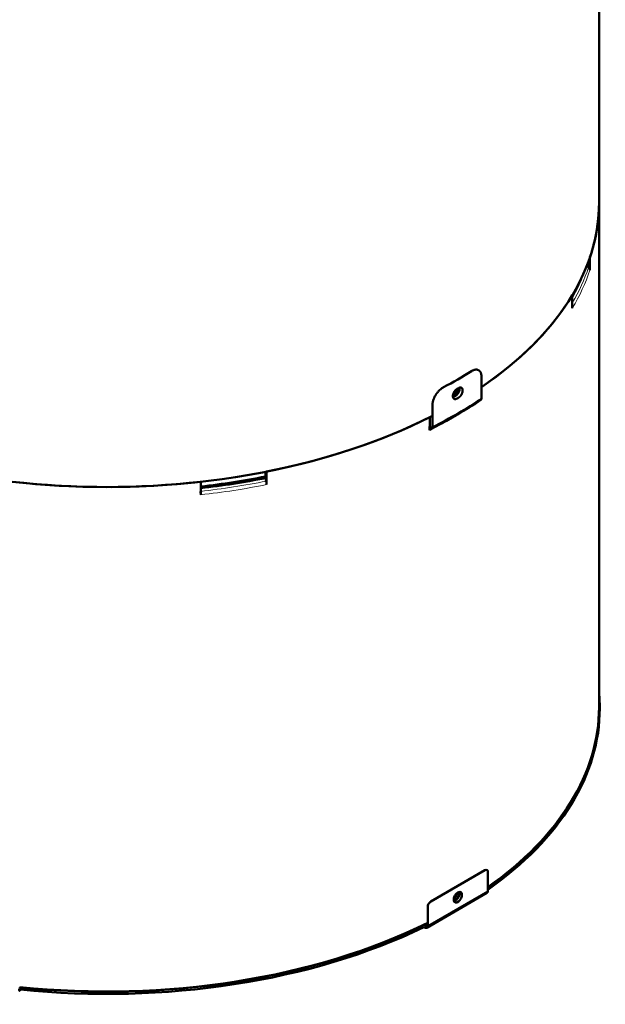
# Model space of a CAD drawing. Header units: millimetres. Extents: x 5 to 414, y 5 to 290.
# Tile 49 of 83: x 339 to 367, y 114 to 160. Entities that reach past the tile are written whole.
import ezdxf

# ---------------------------------------------------------------- set-up
doc = ezdxf.new("R2010")
doc.units = ezdxf.units.MM
doc.layers.add('1', color=7, linetype='Continuous', true_color=0xffffff)

msp = doc.modelspace()

# ---------------------------------------------------------------- linework, layer by layer
at = {"layer": '1', "color": 18, "linetype": 'Continuous', "lineweight": 50}
for p, q in [((366.40371, 151.16994), (366.40371, 174.84834)), ((366.40371, 127.49154), (366.40371, 151.16994)), ((365.97649, 148.6157), (365.97649, 148.00333)), ((365.86029, 148.19698), (365.8331, 148.22265)), ((365.86029, 148.29289), (365.86029, 148.19369)), ((365.91409, 148.14), (365.86029, 148.19369)), ((365.14826, 146.21876), (365.14826, 146.83113)), ((360.88354, 142.99008), (360.88354, 141.99604)), ((358.58301, 141.66187), (358.58301, 140.66782)), ((358.46145, 140.66068), (358.46145, 141.10067)), ((358.4518, 140.48345), (358.4518, 140.65583)), ((350.74573, 138.31717), (350.74573, 138.53597)), ((350.76761, 138.1918), (350.75527, 138.24344)), ((350.76761, 138.17353), (350.76761, 138.54026)), ((350.79874, 138.54643), (350.79874, 137.93406)), ((347.70778, 137.45589), (347.70778, 138.06826)), ((350.78202, 138.0971), (350.76761, 138.17353)), ((350.77178, 138.15142), (350.77178, 138.17436)), ((361.04623, 119.8328), (358.50065, 118.36311)), ((361.18765, 118.86933), (361.18765, 119.75115)), ((358.31366, 117.13563), (361.14209, 118.76862)), ((358.35923, 118.11816), (358.35923, 117.23634)), ((358.17782, 117.25943), (358.20366, 117.24451)), ((358.20366, 117.14653), (358.17782, 117.16145)), ((358.20366, 117.24451), (358.35923, 117.33432)), ((339.21215, 114.31415), (339.23684, 114.31033)), ((339.2463, 114.33071), (339.23684, 114.31033)), ((339.23684, 114.21235), (339.2463, 114.23273)), ((339.2463, 114.23273), (339.2463, 114.33071))]:
    msp.add_line(p, q, dxfattribs=at)
at = {"layer": '1', "color": 18, "linetype": 'Continuous', "lineweight": 13}
for p, q in [((361.18765, 118.86933), (358.35923, 117.23634)), ((358.35923, 117.23634), (358.20366, 117.14653))]:
    msp.add_line(p, q, dxfattribs=at)
at = {"layer": '1', "color": 18, "linetype": 'Continuous', "lineweight": 50}
for centre, major_axis, ratio, start_param, end_param in [((343.28371, 151.16994), (-23.12, 0), 0.57735, 2.43598964, 3.14159126), ((343.28371, 151.16994), (23.12, 0), 0.57735, 6.09064543, 6.28318531), ((343.28371, 150.72995), (-23, 0), 0.57735, 2.94941471, 2.94960644), ((343.28371, 150.77135), (22.94929, 0), 0.57735, 5.97449983, 6.04786475), ((343.28371, 151.16994), (23.12, 0), 0.57735, 5.57761228, 5.95212641), ((343.28371, 152.39468), (23.32, 0), 0.57735, 5.45799564, 5.53757865), ((343.28371, 151.96602), (-23.32, 0), 0.57735, 2.35405041, 2.35833857), ((343.28371, 150.70207), (-23.25556, 0), 0.57735, 2.28638132, 2.42600766), ((343.28371, 151.51695), (23.12, 0), 0.57735, 5.49562451, 5.49994978), ((343.28371, 151.51695), (23.32, 0), 0.57735, 5.49564306, 5.49993123), ((360.7175, 142.07937), (-0.12172, 0.18326), 0.616218, 3.1041622, 3.88956037), ((360.80807, 141.76239), (0.05533, -0.0833), 0.616218, 3.47051363, 3.88956037), ((343.28371, 151.16994), (-23.12, 0), 0.57735, 1.37826503, 2.29393975), ((343.28371, 151.16994), (23.12, 0), 0.57735, 5.04344788, 5.42852763), ((343.28371, 150.6153), (23.14929, 0), 0.57735, 5.42797397, 5.50002335), ((343.28371, 150.72995), (-23.12, 0), 0.57735, 2.28638132, 2.28693498), ((358.5174, 140.43987), (0.04486, -0.08938), 0.53567, 3.17414529, 3.95954346), ((343.28371, 150.55757), (-23, 0), 0.57735, 2.29092656, 2.2984435), ((358.43867, 140.76369), (-0.09868, 0.19663), 0.53567, 3.17414529, 3.95954346), ((343.28371, 150.82909), (-22.92, 0), 0.57735, 1.76503838, 1.90240888), ((343.28371, 150.77135), (22.94929, 0), 0.57735, 4.90638015, 5.04400154), ((343.28371, 151.16994), (23.12, 0), 0.57735, 4.5198491, 4.90492886), ((343.28371, 150.72995), (-23, 0), 0.57735, 1.90221716, 1.90240888), ((343.28371, 127.49154), (-23.15, 0), 0.57735, 2.45497513, 3.1924958), ((343.28371, 127.49154), (-23.12, 0), 0.57735, 2.45651764, 3.14159126), ((343.28371, 127.39356), (23.15, 0), 0.57735, 5.59656778, 6.28684091), ((361.04623, 119.6695), (0.1, 0.17321), 0.57735, 5.49778714, 7.06858347), ((359.77344, 118.56723), (-0.1375, -0.23816), 0.57735, 2.09476089, 5.23635355), ((361.03209, 118.95915), (0.11, -0.19053), 0.57735, 0, 0.78539816), ((358.50065, 118.19981), (0.1, 0.17321), 0.57735, 0.78539816, 2.35619449), ((359.77344, 118.56723), (-0.1375, -0.23816), 0.57735, 5.23635355, 8.3779462), ((343.28371, 127.83855), (23.12, 0), 0.57735, 5.49562451, 5.49994978), ((343.28371, 127.49154), (-23.12, 0), 0.57735, 1.39375786, 2.28110975), ((343.28371, 127.49154), (-23.15, 0), 0.57735, 1.39549786, 2.26969357), ((343.28371, 127.39356), (23.15, 0), 0.57735, 4.53709051, 5.41128622), ((358.20366, 117.32615), (-0.11, 0.19053), 0.57735, 2.35619449, 3.92699082), ((339.23684, 114.39198), (0.03363, 0.21741), 0.211325, 2.20271064, 3.77350697), ((339.23684, 114.39198), (-0.01529, -0.09882), 0.211325, 5.34430329, 6.91509962)]:
    msp.add_ellipse(centre, major_axis=major_axis, ratio=ratio, start_param=start_param, end_param=end_param, dxfattribs=at)
at = {"layer": '1', "color": 18, "linetype": 'Continuous', "lineweight": 13}
for centre, major_axis, start_param, end_param in [((343.28371, 150.55757), (-23.12, 0), 2.81053376, 2.94905278), ((343.28371, 150.68458), (-23.05556, 0), 2.81876544, 2.94924666), ((343.28371, 150.82909), (-23.32, 0), 2.28638132, 2.42600766), ((343.28371, 150.55757), (-23.12, 0), 2.28638132, 2.42600766), ((343.28371, 150.68458), (-23.05556, 0), 1.76314232, 1.90204911), ((343.28371, 150.55757), (-23.12, 0), 1.7633362, 1.90185523)]:
    msp.add_ellipse(centre, major_axis=major_axis, ratio=0.57735, start_param=start_param, end_param=end_param, dxfattribs=at)
at = {"layer": '1', "color": 18, "linetype": 'Continuous', "lineweight": 50}
for points, knots in [([(365.97648, 148.00333), (365.97648, 148.00926), (365.97579, 148.02113), (365.97274, 148.03895), (365.96937, 148.05085), (365.96633, 148.05977), (365.96523, 148.06276), (365.96287, 148.0687), (365.96161, 148.07165), (365.95494, 148.08626), (365.94841, 148.09758), (365.93876, 148.11126), (365.93676, 148.11398), (365.9326, 148.11936), (365.93044, 148.12203), (365.92377, 148.12993), (365.91906, 148.13504), (365.91409, 148.14)], [0, 0, 0, 0, 0.125, 0.25, 0.375, 0.375, 0.4375, 0.4375, 0.5, 0.5, 0.75, 0.75, 0.8125, 0.8125, 0.875, 0.875, 1, 1, 1, 1]), ([(360.88354, 142.99008), (360.88354, 143.00895), (360.88204, 143.04549), (360.8776, 143.07967), (360.87315, 143.10441), (360.87148, 143.11252), (360.86778, 143.1283), (360.86576, 143.13598), (360.85919, 143.15844), (360.84905, 143.18678), (360.8362, 143.21196), (360.82552, 143.22965), (360.82179, 143.23534), (360.81592, 143.24358), (360.81392, 143.24628), (360.80984, 143.25155), (360.80776, 143.25413), (360.79721, 143.26669), (360.78819, 143.27576), (360.76904, 143.29198), (360.75891, 143.29912), (360.73751, 143.3115), (360.72625, 143.31673), (360.71143, 143.32204), (360.70843, 143.32304), (360.70239, 143.3249), (360.69934, 143.32577), (360.69012, 143.32817), (360.68388, 143.32951), (360.66488, 143.33276), (360.63879, 143.33504), (360.61118, 143.33327), (360.58989, 143.33039), (360.58269, 143.32917), (360.57175, 143.32695), (360.56808, 143.32614), (360.56074, 143.32441), (360.55705, 143.32348), (360.53859, 143.31852), (360.52367, 143.31357), (360.49353, 143.30175), (360.47831, 143.29488), (360.44757, 143.2792), (360.43204, 143.2704), (360.41637, 143.2606)], [0, 0, 0, 0, 0.0625, 0.125, 0.125, 0.15625, 0.15625, 0.1875, 0.1875, 0.25, 0.3125, 0.3125, 0.34375, 0.34375, 0.359375, 0.359375, 0.375, 0.375, 0.4375, 0.4375, 0.5, 0.5, 0.5625, 0.5625, 0.578125, 0.578125, 0.59375, 0.59375, 0.625, 0.625, 0.6875, 0.75, 0.75, 0.78125, 0.78125, 0.796875, 0.796875, 0.8125, 0.8125, 0.875, 0.875, 0.9375, 0.9375, 1, 1, 1, 1]), ([(359.10441, 142.50314), (359.08743, 142.49409), (359.07057, 142.48419), (359.03708, 142.46279), (359.02045, 142.45127), (358.98743, 142.42662), (358.97103, 142.41349), (358.95068, 142.39604), (358.94662, 142.3925), (358.93851, 142.38531), (358.93446, 142.38166), (358.92237, 142.37058), (358.91441, 142.36305), (358.89082, 142.34002), (358.86013, 142.30813), (358.83098, 142.27396), (358.8097, 142.24745), (358.80271, 142.23847), (358.79236, 142.22478), (358.78894, 142.22017), (358.78215, 142.21089), (358.77877, 142.20621), (358.7621, 142.18274), (358.7494, 142.16367), (358.72522, 142.12497), (358.71374, 142.10535), (358.69201, 142.06553), (358.68176, 142.04534), (358.66974, 142.01974), (358.66738, 142.0146), (358.66273, 142.00429), (358.66045, 141.99912), (358.65376, 141.98363), (358.6495, 141.97332), (358.6373, 141.94243), (358.6226, 141.90134), (358.61097, 141.86043), (358.60343, 141.82982), (358.60111, 141.81963), (358.59687, 141.79927), (358.59495, 141.78909), (358.58984, 141.75883), (358.58473, 141.71914), (358.58301, 141.68074), (358.58301, 141.66187)], [0, 0, 0, 0, 0.0625, 0.0625, 0.125, 0.125, 0.1875, 0.1875, 0.203125, 0.203125, 0.21875, 0.21875, 0.25, 0.25, 0.3125, 0.375, 0.375, 0.40625, 0.40625, 0.421875, 0.421875, 0.4375, 0.4375, 0.5, 0.5, 0.5625, 0.5625, 0.625, 0.625, 0.640625, 0.640625, 0.65625, 0.65625, 0.6875, 0.6875, 0.75, 0.8125, 0.8125, 0.84375, 0.84375, 0.875, 0.875, 0.9375, 1, 1, 1, 1]), ([(359.73805, 141.97621), (359.73161, 141.97251), (359.72522, 141.96921), (359.71255, 141.96338), (359.69997, 141.95832), (359.68759, 141.9548), (359.67991, 141.95309), (359.67838, 141.95277), (359.67532, 141.95218), (359.67379, 141.95191), (359.66924, 141.95118), (359.66623, 141.9508), (359.65735, 141.94996), (359.64579, 141.94966), (359.63483, 141.95095), (359.62684, 141.95252), (359.6229, 141.95346), (359.61904, 141.95463), (359.61649, 141.95546), (359.61523, 141.9559), (359.60897, 141.95823), (359.59944, 141.96272), (359.58655, 141.97168), (359.57888, 141.97914), (359.57438, 141.98427), (359.5735, 141.98532), (359.57176, 141.98747), (359.57091, 141.98857), (359.56841, 141.99192), (359.56681, 141.99423), (359.56226, 142.00138), (359.55677, 142.01153), (359.55243, 142.02287), (359.54962, 142.03183), (359.54875, 142.03489), (359.54717, 142.04117), (359.54646, 142.04439), (359.54456, 142.05419), (359.54267, 142.06766), (359.54172, 142.08903), (359.54233, 142.10406), (359.54312, 142.1137), (359.5433, 142.11565), (359.5437, 142.11955), (359.54435, 142.12541), (359.54518, 142.13131), (359.54707, 142.14317), (359.55018, 142.15912), (359.5545, 142.17534), (359.5582, 142.18761), (359.55951, 142.19172), (359.56158, 142.19791), (359.5623, 142.19998), (359.56376, 142.20411), (359.56748, 142.2144), (359.57492, 142.23275), (359.58636, 142.25683), (359.595, 142.27263), (359.60072, 142.28242), (359.60188, 142.28437), (359.60422, 142.28824), (359.60777, 142.29402), (359.61142, 142.29969), (359.61885, 142.31088), (359.62912, 142.32541), (359.64009, 142.33919), (359.64858, 142.34924), (359.65146, 142.35254), (359.6573, 142.35905), (359.66025, 142.36222), (359.66914, 142.37152), (359.68117, 142.38332), (359.69351, 142.39394), (359.7029, 142.40147), (359.70604, 142.40391), (359.71238, 142.40863), (359.71557, 142.41091), (359.72519, 142.41753), (359.73161, 142.42158), (359.73805, 142.42528)], [0, 0, 0, 0, 0.03125, 0.03125, 0.0625, 0.09375, 0.09375, 0.1015625, 0.1015625, 0.109375, 0.109375, 0.125, 0.125, 0.15625, 0.1875, 0.1875, 0.203125, 0.2109375, 0.2109375, 0.21875, 0.21875, 0.25, 0.28125, 0.3125, 0.3125, 0.3203125, 0.3203125, 0.328125, 0.328125, 0.34375, 0.34375, 0.375, 0.40625, 0.40625, 0.421875, 0.421875, 0.4375, 0.4375, 0.46875, 0.5, 0.53125, 0.53125, 0.5390625, 0.5390625, 0.546875, 0.5625, 0.5625, 0.59375, 0.625, 0.625, 0.640625, 0.640625, 0.6484375, 0.6484375, 0.65625, 0.6875, 0.71875, 0.75, 0.75, 0.7578125, 0.7578125, 0.765625, 0.78125, 0.78125, 0.8125, 0.84375, 0.84375, 0.859375, 0.859375, 0.875, 0.875, 0.90625, 0.9375, 0.9375, 0.953125, 0.953125, 0.96875, 0.96875, 1, 1, 1, 1]), ([(359.58248, 142.14767), (359.58889, 142.15139), (359.59528, 142.15546), (359.60483, 142.16212), (359.608, 142.16442), (359.61429, 142.16916), (359.61741, 142.17161), (359.62671, 142.17919), (359.63893, 142.18989), (359.65081, 142.20177), (359.65958, 142.21114), (359.66248, 142.21434), (359.66825, 142.22089), (359.67108, 142.22421), (359.67945, 142.23434), (359.69023, 142.24822), (359.70031, 142.26287), (359.7076, 142.27414), (359.71118, 142.27985), (359.71465, 142.28567), (359.71694, 142.28957), (359.71808, 142.29154), (359.72369, 142.30139), (359.73214, 142.3173), (359.74331, 142.34153), (359.75057, 142.35999), (359.7542, 142.37034), (359.75562, 142.37448), (359.75632, 142.37656), (359.75834, 142.38278), (359.75962, 142.38691), (359.76322, 142.39924), (359.76742, 142.41553), (359.77045, 142.43153), (359.77229, 142.44341), (359.77291, 142.44803), (359.77344, 142.45261), (359.77351, 142.45328)], [0, 0, 0, 0, 0.06856359, 0.06856359, 0.10284539, 0.10284539, 0.13712719, 0.13712719, 0.20569078, 0.27425437, 0.27425437, 0.30853617, 0.30853617, 0.34281796, 0.34281796, 0.41138156, 0.47994515, 0.47994515, 0.51422695, 0.53136784, 0.53136784, 0.54850874, 0.54850874, 0.61707233, 0.68563593, 0.75419952, 0.77134042, 0.77134042, 0.78848132, 0.78848132, 0.82276311, 0.82276311, 0.89132671, 0.9598903, 0.9598903, 0.99417209, 1, 1, 1, 1]), ([(359.85689, 142.47607), (359.85735, 142.47345), (359.85804, 142.46911), (359.85859, 142.46466), (359.85897, 142.46121), (359.85915, 142.45947), (359.85992, 142.45073), (359.86052, 142.43641), (359.85959, 142.41395), (359.85775, 142.39833), (359.85591, 142.38637), (359.85521, 142.38233), (359.85367, 142.37425), (359.85283, 142.3702), (359.85009, 142.35804), (359.84587, 142.34176), (359.84052, 142.32535), (359.83608, 142.313), (359.83452, 142.30888), (359.83209, 142.30268), (359.83125, 142.3006), (359.82956, 142.29647), (359.82869, 142.29441), (359.8243, 142.28415), (359.81681, 142.26794), (359.80419, 142.24424), (359.79486, 142.22886), (359.78872, 142.21938), (359.78748, 142.21749), (359.78498, 142.21374), (359.78119, 142.20816), (359.77732, 142.20271), (359.76947, 142.19199), (359.75869, 142.17814), (359.7473, 142.1652), (359.73853, 142.15585), (359.73557, 142.15278), (359.73106, 142.14828), (359.72955, 142.14679), (359.72653, 142.14387), (359.72502, 142.14243), (359.71743, 142.13533), (359.70517, 142.12462), (359.69269, 142.11521), (359.6801, 142.10645), (359.67374, 142.1024), (359.66734, 142.09868)], [0, 0, 0, 0, 0.02248289, 0.03644742, 0.03644742, 0.05041195, 0.05041195, 0.10627007, 0.16212819, 0.21798631, 0.21798631, 0.24591537, 0.24591537, 0.27384444, 0.27384444, 0.32970256, 0.38556068, 0.38556068, 0.41348974, 0.41348974, 0.42745427, 0.42745427, 0.4414188, 0.4414188, 0.49727692, 0.55313504, 0.60899316, 0.60899316, 0.62295769, 0.62295769, 0.63692222, 0.66485128, 0.66485128, 0.7207094, 0.77656752, 0.77656752, 0.80449658, 0.80449658, 0.81846111, 0.81846111, 0.83242564, 0.83242564, 0.88828376, 0.94414188, 0.94414188, 1, 1, 1, 1]), ([(359.80876, 142.46611), (359.81517, 142.46982), (359.82152, 142.47314), (359.83411, 142.47902), (359.84659, 142.48413), (359.85885, 142.48773), (359.86644, 142.48949), (359.86796, 142.48982), (359.87098, 142.49043), (359.87249, 142.4907), (359.87699, 142.49146), (359.87995, 142.49187), (359.88873, 142.49277), (359.90011, 142.49317), (359.91089, 142.49199), (359.91875, 142.49049), (359.92262, 142.4896), (359.92641, 142.48847), (359.92891, 142.48767), (359.93015, 142.48724), (359.93629, 142.48498), (359.94562, 142.4806), (359.95824, 142.4718), (359.96574, 142.46444), (359.97013, 142.45937), (359.97099, 142.45833), (359.97268, 142.4562), (359.97352, 142.45512), (359.97596, 142.45181), (359.97751, 142.44952), (359.98195, 142.44243), (359.9873, 142.43236), (359.99153, 142.42109), (359.99426, 142.41217), (359.99511, 142.40912), (359.99664, 142.40287), (359.99734, 142.39966), (359.99919, 142.38989), (360.00103, 142.37645), (360.00195, 142.35509), (360.00135, 142.34006), (360.00058, 142.3304), (360.00041, 142.32845), (360.00002, 142.32455), (359.99939, 142.31868), (359.99858, 142.31276), (359.99675, 142.30087), (359.99371, 142.28488), (359.98951, 142.26859), (359.98591, 142.25626), (359.98463, 142.25213), (359.98261, 142.24591), (359.98191, 142.24383), (359.98049, 142.23969), (359.97686, 142.22934), (359.9696, 142.21088), (359.95843, 142.18665), (359.94998, 142.17075), (359.94437, 142.16089), (359.94323, 142.15892), (359.94094, 142.15502), (359.93746, 142.1492), (359.93388, 142.1435), (359.92659, 142.13222), (359.91652, 142.11758), (359.90573, 142.10369), (359.89736, 142.09357), (359.89453, 142.09025), (359.88876, 142.08369), (359.88586, 142.0805), (359.87708, 142.07113), (359.86521, 142.05925), (359.85298, 142.04855), (359.84369, 142.04097), (359.84056, 142.03852), (359.83428, 142.03378), (359.83111, 142.03148), (359.82156, 142.02482), (359.81517, 142.02075), (359.80876, 142.01703)], [0, 0, 0, 0, 0.03125, 0.03125, 0.0625, 0.09375, 0.09375, 0.1015625, 0.1015625, 0.109375, 0.109375, 0.125, 0.125, 0.15625, 0.1875, 0.1875, 0.203125, 0.2109375, 0.2109375, 0.21875, 0.21875, 0.25, 0.28125, 0.3125, 0.3125, 0.3203125, 0.3203125, 0.328125, 0.328125, 0.34375, 0.34375, 0.375, 0.40625, 0.40625, 0.421875, 0.421875, 0.4375, 0.4375, 0.46875, 0.5, 0.53125, 0.53125, 0.5390625, 0.5390625, 0.546875, 0.5625, 0.5625, 0.59375, 0.625, 0.625, 0.640625, 0.640625, 0.6484375, 0.6484375, 0.65625, 0.6875, 0.71875, 0.75, 0.75, 0.7578125, 0.7578125, 0.765625, 0.78125, 0.78125, 0.8125, 0.84375, 0.84375, 0.859375, 0.859375, 0.875, 0.875, 0.90625, 0.9375, 0.9375, 0.953125, 0.953125, 0.96875, 0.96875, 1, 1, 1, 1]), ([(359.59663, 142.05786), (359.59019, 142.05416), (359.58377, 142.05084), (359.57415, 142.04642), (359.57096, 142.04505), (359.56462, 142.04251), (359.56147, 142.04134), (359.55463, 142.039), (359.55094, 142.03787), (359.54728, 142.03687)], [0, 0, 0, 0, 0.38550501, 0.38550501, 0.57825752, 0.57825752, 0.77101002, 0.77101002, 1, 1, 1, 1]), ([(350.79874, 137.93406), (350.79874, 137.93999), (350.79856, 137.95215), (350.79774, 137.97127), (350.79683, 137.98459), (350.79602, 137.9948), (350.79573, 137.99824), (350.79509, 138.00518), (350.79476, 138.00866), (350.79297, 138.0261), (350.79122, 138.04018), (350.78863, 138.05794), (350.7881, 138.0615), (350.78698, 138.06864), (350.78641, 138.07222), (350.78462, 138.08294), (350.78335, 138.09004), (350.78202, 138.0971)], [0, 0, 0, 0, 0.125, 0.25, 0.375, 0.375, 0.4375, 0.4375, 0.5, 0.5, 0.75, 0.75, 0.8125, 0.8125, 0.875, 0.875, 1, 1, 1, 1]), ([(347.69106, 137.61892), (347.69239, 137.61187), (347.6949, 137.59774), (347.69822, 137.57652), (347.70014, 137.56234), (347.70146, 137.5517), (347.70188, 137.54814), (347.70269, 137.54106), (347.70307, 137.53754), (347.70486, 137.5201), (347.70594, 137.50659), (347.70685, 137.49024), (347.70701, 137.487), (347.70729, 137.48057), (347.70741, 137.47738), (347.70769, 137.46793), (347.70778, 137.46182), (347.70778, 137.45589)], [0, 0, 0, 0, 0.125, 0.25, 0.375, 0.375, 0.4375, 0.4375, 0.5, 0.5, 0.75, 0.75, 0.8125, 0.8125, 0.875, 0.875, 1, 1, 1, 1]), ([(359.58248, 118.46927), (359.58889, 118.47299), (359.59528, 118.47706), (359.60483, 118.48372), (359.608, 118.48602), (359.61429, 118.49076), (359.61741, 118.49321), (359.62671, 118.50079), (359.63893, 118.51149), (359.65081, 118.52337), (359.65958, 118.53274), (359.66248, 118.53594), (359.66825, 118.54249), (359.67108, 118.54581), (359.67945, 118.55594), (359.69023, 118.56982), (359.70031, 118.58447), (359.7076, 118.59574), (359.71118, 118.60145), (359.71465, 118.60727), (359.71694, 118.61117), (359.71808, 118.61313), (359.72369, 118.62299), (359.73214, 118.6389), (359.74331, 118.66313), (359.75057, 118.68158), (359.7542, 118.69193), (359.75562, 118.69608), (359.75632, 118.69816), (359.75834, 118.70438), (359.75962, 118.70851), (359.76322, 118.72084), (359.76742, 118.73713), (359.77045, 118.75312), (359.77229, 118.76501), (359.77309, 118.77093), (359.77373, 118.7768), (359.77411, 118.78071), (359.77429, 118.78265), (359.77456, 118.78602), (359.77466, 118.78746), (359.77475, 118.78888)], [0, 0, 0, 0, 0.06584796, 0.06584796, 0.09877194, 0.09877194, 0.13169591, 0.13169591, 0.19754387, 0.26339183, 0.26339183, 0.29631581, 0.29631581, 0.32923979, 0.32923979, 0.39508774, 0.4609357, 0.4609357, 0.49385968, 0.51032167, 0.51032167, 0.52678366, 0.52678366, 0.59263161, 0.65847957, 0.72432753, 0.74078952, 0.74078952, 0.75725151, 0.75725151, 0.79017548, 0.79017548, 0.85602344, 0.9218714, 0.9218714, 0.95479538, 0.97125737, 0.97125737, 0.98771936, 0.98771936, 1, 1, 1, 1]), ([(359.85258, 118.81618), (359.85413, 118.81086), (359.85545, 118.80533), (359.85715, 118.79634), (359.85795, 118.79138), (359.85859, 118.78626), (359.85897, 118.78281), (359.85915, 118.78107), (359.85992, 118.77233), (359.86052, 118.75801), (359.85959, 118.73555), (359.85775, 118.71993), (359.85591, 118.70797), (359.85521, 118.70393), (359.85367, 118.69585), (359.85283, 118.6918), (359.85009, 118.67964), (359.84587, 118.66336), (359.84052, 118.64695), (359.83608, 118.6346), (359.83452, 118.63047), (359.83209, 118.62427), (359.83125, 118.6222), (359.82956, 118.61807), (359.82869, 118.61601), (359.8243, 118.60575), (359.81681, 118.58954), (359.80419, 118.56584), (359.79486, 118.55046), (359.78872, 118.54098), (359.78748, 118.53909), (359.78498, 118.53534), (359.78119, 118.52976), (359.77732, 118.52431), (359.76947, 118.51359), (359.75869, 118.49974), (359.7473, 118.4868), (359.73853, 118.47744), (359.73557, 118.47438), (359.73106, 118.46988), (359.72955, 118.46839), (359.72653, 118.46547), (359.72502, 118.46403), (359.71743, 118.45692), (359.70517, 118.44622), (359.69269, 118.43681), (359.6801, 118.42805), (359.67374, 118.424), (359.66734, 118.42028)], [0, 0, 0, 0, 0.0470392, 0.0470392, 0.07351034, 0.0867459, 0.0867459, 0.09998147, 0.09998147, 0.15292374, 0.205866, 0.25880827, 0.25880827, 0.2852794, 0.2852794, 0.31175054, 0.31175054, 0.3646928, 0.41763507, 0.41763507, 0.4441062, 0.4441062, 0.45734177, 0.45734177, 0.47057734, 0.47057734, 0.5235196, 0.57646187, 0.62940413, 0.62940413, 0.6426397, 0.6426397, 0.65587527, 0.6823464, 0.6823464, 0.73528867, 0.78823093, 0.78823093, 0.81470207, 0.81470207, 0.82793763, 0.82793763, 0.8411732, 0.8411732, 0.89411547, 0.94705773, 0.94705773, 1, 1, 1, 1])]:
    msp.add_open_spline(points, degree=3, knots=knots, dxfattribs=at)

doc.saveas('drawing.dxf')
